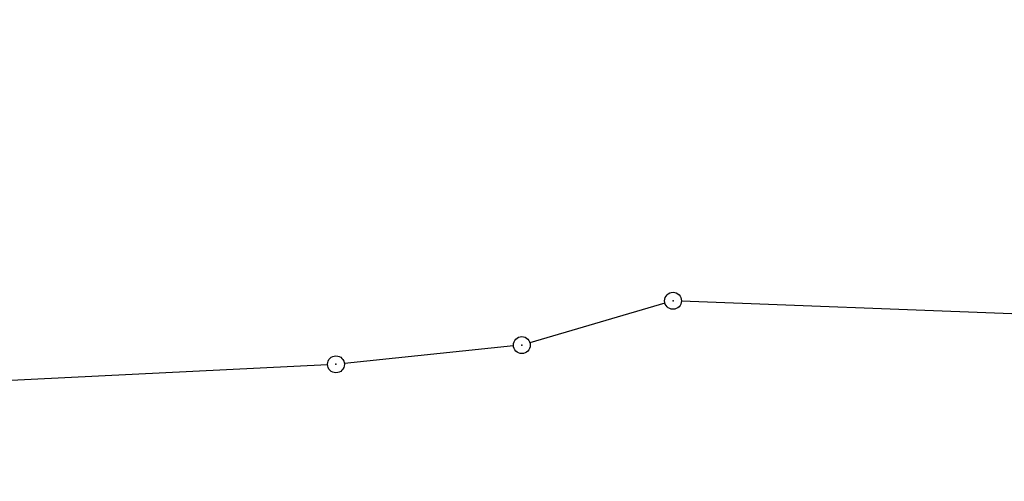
# Model space of a CAD drawing. Extents: x 0 to 1135, y 0 to 594.
# Tile 57 of 153: x 519 to 606, y 202 to 243. Entities that reach past the tile are written whole.
import ezdxf

# ---------------------------------------------------------------- set-up
doc = ezdxf.new("R2010")
doc.units = 0
doc.header["$LTSCALE"] = 2
doc.header["$MEASUREMENT"] = 0
doc.linetypes.add('AUSGEZOGEN', pattern=[0])
doc.layers.get('0').update_dxf_attribs({"color": 8, "linetype": 'AUSGEZOGEN'})
for name, color, linetype in [('BOESCHG', 8, 'AUSGEZOGEN'), ('GRENZL-BAB', 7, 'AUSGEZOGEN'), ('GRENZP-BAB', 7, 'AUSGEZOGEN')]:
    doc.layers.add(name, color=color, linetype=linetype)

# ---------------------------------------------------------------- blocks, each defined once
blk = doc.blocks.new('GST')
at = {"color": 0}
blk.add_circle((0, 0), 0.75, dxfattribs=at)
blk.add_point((0, 0), dxfattribs=at)

msp = doc.modelspace()

# ---------------------------------------------------------------- linework, layer by layer
at = {"layer": 'BOESCHG'}
msp.add_lwpolyline([(572.212, 351.814, 0.000002), (566.958, 351.798, 0.000356), (566.746, 351.798, 0.000312), (551.073, 351.72, -0.000252), (531.623, 351.621, -0.000033), (528.26, 351.605, -0.000054), (526.188, 351.596, -0.000954), (524.59, 351.593, -0.000172), (515.717, 351.592, -0.001167)], format="xyb", dxfattribs=at)
msp.add_lwpolyline([(572.212, 351.814, 0.000002), (566.958, 351.798, 0.000356), (566.746, 351.798, 0.000312), (551.073, 351.72, -0.000252), (531.623, 351.621, -0.000033), (528.26, 351.605, -0.000054), (526.188, 351.596, -0.000954), (524.59, 351.593, -0.000172), (515.717, 351.592, -0.001167)], format="xyb", dxfattribs=at)
at = {"layer": 'GRENZL-BAB'}
for p, q in [((575.817, 218.139), (563.862, 214.632)), ((575.817, 218.139), (563.862, 214.632)), ((606.564, 217.186), (577.286, 218.321)), ((606.564, 217.186), (577.286, 218.321)), ((562.396, 214.344), (547.416, 212.795)), ((562.396, 214.344), (547.416, 212.795)), ((545.921, 212.68), (511.137, 210.961)), ((545.921, 212.68), (511.137, 210.961))]:
    msp.add_line(p, q, dxfattribs=at)

# ---------------------------------------------------------------- block references
at = {"layer": 'GRENZP-BAB'}
for p in [(576.536, 218.35), (576.536, 218.35), (563.142, 214.421), (563.142, 214.421), (546.67, 212.717), (546.67, 212.717)]:
    msp.add_blockref('GST', p, dxfattribs=at)

doc.saveas('drawing.dxf')
